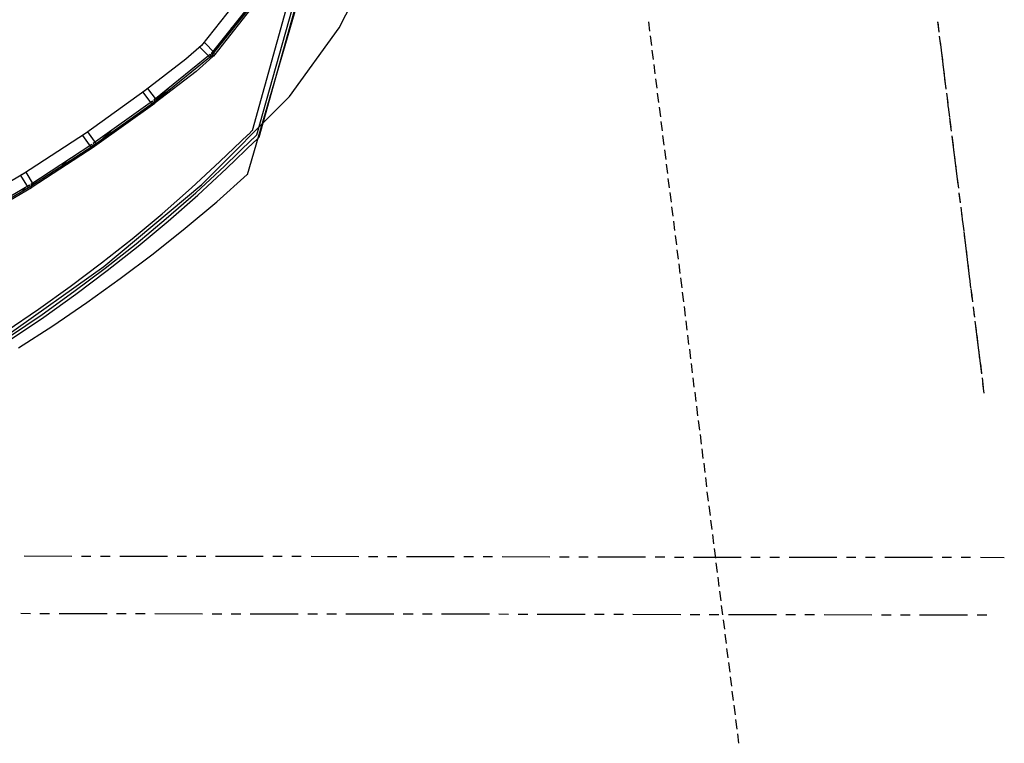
# Model space of a CAD drawing. Header units: feet. Extents: x -79 to 198, y -22 to 181.
# Tile 38 of 96: x 110 to 161, y 0 to 38. Entities that reach past the tile are written whole.
import ezdxf

# ---------------------------------------------------------------- set-up
doc = ezdxf.new("R2010")
doc.units = ezdxf.units.FT
doc.layers.add('A-AREA-UNIDAD', color=30, linetype='CONTINUOUS')
doc.layers.add('A-LINEA', color=7, linetype='CONTINUOUS')

msp = doc.modelspace()

# ---------------------------------------------------------------- linework, layer by layer
at = {"layer": 'A-AREA-UNIDAD'}
msp.add_lwpolyline([(108.8, 21.0844), (114.048, 24.8), (119.168, 29.0844), (123.76, 33.6889), (126.352, 37.28), (128.448, 41.3689), (129.952, 46.1689), (130.592, 50.56), (130.64, 53.8844), (130.432, 56.2489), (129.248, 62.08), (128.88, 65.8489), (128.992, 69.2444), (129.632, 72.8889), (128.8, 72.8889), (120.832, 74.8089), (119.92, 74.8089), (104.192, 78.5244)], dxfattribs=at)
at = {"layer": 'A-LINEA'}
for p, q in [((122.0548, 31.6835), (129.9008, 59.776)), ((122.1691, 31.562), (130.0559, 59.8186)), ((122.1691, 31.562), (130.0559, 59.8186)), ((121.5643, 29.6064), (130.1983, 59.2834)), ((121.8188, 31.9189), (129.5777, 59.6941)), ((121.4667, 39.2844), (119.16, 36.3644)), ((122.1733, 38.8444), (119.7733, 35.8044)), ((120.7067, 37.2578), (121.1333, 37.6711)), ((142.52, 37.5911), (142.5867, 37.0978)), ((157.64, 37.5911), (157.7067, 37.0844)), ((157.6533, 37.5511), (157.7067, 37.0444)), ((142.6133, 36.8578), (142.68, 36.3511)), ((157.7333, 36.8444), (157.8, 36.3511)), ((119.16, 36.3644), (118.3333, 35.6444)), ((142.7067, 36.1111), (142.7733, 35.6178)), ((157.7733, 36.5511), (158.08, 34.0711)), ((157.8267, 36.0978), (157.8933, 35.6044)), ((118.3333, 35.6444), (116.2133, 34.0044)), ((119.7467, 35.7778), (118.8667, 35.0044)), ((119.76, 35.7911), (119.76, 35.7911)), ((142.8, 35.3644), (142.8667, 34.8711)), ((157.92, 35.3511), (157.9867, 34.8578)), ((118.8667, 35.0044), (116.7333, 33.3511)), ((142.8933, 34.6178), (142.96, 34.1244)), ((158.0133, 34.6044), (158.08, 34.1111)), ((116.2133, 34.0044), (113.08, 31.7511)), ((116.7733, 33.4978), (117.48, 34.1644)), ((142.9867, 33.8711), (143.0533, 33.3778)), ((158.1067, 33.8578), (158.1733, 33.3644)), ((158.1467, 33.5778), (158.2, 33.0844)), ((116.7067, 33.3244), (113.56, 31.0844)), ((143.08, 33.1378), (143.1467, 32.6311)), ((158.2, 33.1244), (158.2667, 32.6178)), ((158.2667, 32.5778), (158.3333, 32.0844)), ((121.6049, 31.7084), (121.8175, 31.9221)), ((143.1733, 32.3911), (143.24, 31.8978)), ((158.2933, 32.3778), (158.36, 31.8844)), ((113.08, 31.7511), (109.84, 29.6444)), ((114, 31.4978), (114.4267, 31.8978)), ((121.8398, 31.4719), (122.0521, 31.6853)), ((121.9526, 31.349), (122.1662, 31.5638)), ((121.9526, 31.349), (122.1662, 31.5638)), ((143.2667, 31.6444), (143.3333, 31.1511)), ((158.3867, 31.6311), (158.4533, 31.1378)), ((158.3867, 31.5911), (158.7067, 29.1111)), ((113.5333, 31.0578), (110.2933, 28.9511)), ((143.36, 30.8978), (143.4267, 30.4044)), ((158.48, 30.8844), (158.5467, 30.3911)), ((111.7733, 30.0044), (112.0933, 30.3111)), ((143.4533, 30.1511), (143.52, 29.6578)), ((158.5733, 30.1378), (158.64, 29.6444)), ((109.84, 29.6444), (106.5067, 27.6844)), ((143.5467, 29.4044), (143.6133, 28.9111)), ((158.6667, 29.4044), (158.7333, 28.8978)), ((110.2667, 28.9244), (106.9333, 26.9644)), ((109.72, 28.6978), (109.9733, 28.9511)), ((143.64, 28.6711), (143.7067, 28.1644)), ((158.76, 28.6578), (158.8267, 28.1644)), ((158.76, 28.6178), (158.8267, 28.1244)), ((143.7333, 27.9244), (143.8, 27.4311)), ((158.8533, 27.9111), (158.92, 27.4178)), ((158.8933, 27.6178), (158.9467, 27.1244)), ((143.8267, 27.1778), (143.8933, 26.6844)), ((158.9467, 27.1644), (159.0133, 26.6711)), ((143.92, 26.4311), (143.9867, 25.9378)), ((159.0133, 26.6311), (159.32, 24.1511)), ((159.04, 26.4178), (159.1067, 25.9244)), ((144.0133, 25.6844), (144.08, 25.1911)), ((159.1333, 25.6711), (159.1867, 25.1778)), ((144.1067, 24.9511), (144.1733, 24.4444)), ((159.2267, 24.9378), (159.28, 24.4311)), ((144.2, 24.2044), (144.2667, 23.6978)), ((159.32, 24.1911), (159.3733, 23.6978)), ((144.2933, 23.4578), (144.36, 22.9644)), ((159.3867, 23.6578), (159.44, 23.1511)), ((159.4133, 23.4444), (159.4667, 22.9511)), ((144.3867, 22.7111), (144.4533, 22.2178)), ((159.5067, 22.6978), (159.56, 22.2044)), ((159.5067, 22.6578), (159.5733, 22.1644)), ((144.48, 21.9644), (144.5333, 21.4711)), ((159.6, 21.9511), (159.6533, 21.4578)), ((159.6267, 21.6711), (159.9467, 19.1911)), ((144.5733, 21.2178), (144.6267, 20.7244)), ((159.6933, 21.2178), (159.7467, 20.7111)), ((144.6667, 20.4844), (144.72, 19.9778)), ((159.7867, 20.4711), (159.84, 19.9644)), ((144.76, 19.7378), (144.8133, 19.2444)), ((159.88, 19.7244), (159.9333, 19.2311)), ((144.8533, 18.9911), (144.9067, 18.4978)), ((159.9733, 18.9778), (160.0267, 18.4844)), ((160, 18.6844), (160.0667, 18.1911)), ((144.9467, 18.2444), (145, 17.7511)), ((145.04, 17.4978), (145.0933, 17.0044)), ((145.1333, 16.7644), (145.1867, 16.2578)), ((145.2267, 16.0178), (145.28, 15.5111)), ((145.32, 15.2711), (145.3733, 14.7778)), ((145.4133, 14.5244), (145.4667, 14.0311)), ((145.5067, 13.7778), (145.56, 13.2844)), ((145.5867, 13.0311), (145.6533, 12.5378)), ((145.68, 12.2978), (145.7467, 11.7911)), ((145.7733, 11.5511), (145.84, 11.0578)), ((145.8667, 10.8044), (145.9333, 10.3111)), ((145.96, 10.0578), (146.0267, 9.5644)), ((109.88, 9.6844), (112.3733, 9.6711)), ((112.88, 9.6711), (113.3733, 9.6711)), ((113.88, 9.6711), (114.3733, 9.6711)), ((114.88, 9.6711), (117.3733, 9.6711)), ((117.88, 9.6711), (118.3733, 9.6711)), ((118.88, 9.6578), (119.3733, 9.6578)), ((119.88, 9.6578), (122.3733, 9.6578)), ((122.88, 9.6578), (123.3733, 9.6578)), ((123.88, 9.6578), (124.3733, 9.6578)), ((124.88, 9.6578), (127.3733, 9.6444)), ((127.88, 9.6444), (128.3733, 9.6444)), ((128.88, 9.6444), (129.3733, 9.6444)), ((129.88, 9.6444), (132.3733, 9.6444)), ((132.88, 9.6444), (133.3733, 9.6444)), ((133.88, 9.6444), (134.3733, 9.6444)), ((134.88, 9.6444), (137.3733, 9.6311)), ((137.88, 9.6311), (138.3733, 9.6311)), ((138.88, 9.6311), (139.3733, 9.6311)), ((139.88, 9.6311), (142.3733, 9.6311)), ((142.88, 9.6311), (143.3733, 9.6311)), ((143.88, 9.6178), (144.3733, 9.6178)), ((144.88, 9.6178), (147.3733, 9.6178)), ((146.0533, 9.3111), (146.12, 8.8178)), ((147.88, 9.6178), (148.3733, 9.6178)), ((148.88, 9.6178), (149.3733, 9.6178)), ((149.88, 9.6178), (152.3733, 9.6044)), ((152.88, 9.6044), (153.3733, 9.6044)), ((153.88, 9.6044), (154.3733, 9.6044)), ((154.88, 9.6044), (157.3733, 9.6044)), ((157.88, 9.6044), (158.3733, 9.6044)), ((158.88, 9.6044), (159.3733, 9.6044)), ((159.88, 9.6044), (161.1333, 9.5911)), ((146.1467, 8.5644), (146.2133, 8.0711)), ((146.24, 7.8311), (146.3067, 7.3244)), ((146.3333, 7.0844), (146.4, 6.5911)), ((109.7067, 6.6844), (110.2133, 6.6711)), ((110.7067, 6.6711), (111.2133, 6.6711)), ((111.7067, 6.6711), (114.2133, 6.6711)), ((114.7067, 6.6711), (115.2133, 6.6711)), ((115.7067, 6.6711), (116.2133, 6.6711)), ((116.7067, 6.6711), (119.2133, 6.6578)), ((119.7067, 6.6578), (120.2133, 6.6578)), ((120.7067, 6.6578), (121.2133, 6.6578)), ((121.7067, 6.6578), (124.2133, 6.6578)), ((124.7067, 6.6578), (125.2133, 6.6578)), ((125.7067, 6.6578), (126.2133, 6.6578)), ((126.7067, 6.6578), (129.2133, 6.6444)), ((129.7067, 6.6444), (130.2133, 6.6444)), ((130.7067, 6.6444), (131.2133, 6.6444)), ((131.7067, 6.6444), (134.2133, 6.6444)), ((134.7067, 6.6444), (135.2133, 6.6311)), ((135.7067, 6.6311), (136.2133, 6.6311)), ((136.7067, 6.6311), (139.2133, 6.6311)), ((139.7067, 6.6311), (140.2133, 6.6311)), ((140.7067, 6.6311), (141.2133, 6.6311)), ((141.7067, 6.6311), (144.2133, 6.6178)), ((144.7067, 6.6178), (145.2133, 6.6178)), ((145.7067, 6.6178), (146.2133, 6.6178)), ((146.4267, 6.3378), (146.4933, 5.8444)), ((146.7067, 6.6178), (149.2133, 6.6178)), ((149.7067, 6.6178), (150.2133, 6.6178)), ((150.7067, 6.6178), (151.2133, 6.6178)), ((151.7067, 6.6178), (154.2133, 6.6044)), ((154.7067, 6.6044), (155.2133, 6.6044)), ((155.7067, 6.6044), (156.2133, 6.6044)), ((156.7067, 6.6044), (159.2133, 6.6044)), ((159.7067, 6.6044), (160.2133, 6.5911)), ((146.52, 5.5911), (146.5867, 5.0978)), ((146.6133, 4.8444), (146.68, 4.3511)), ((146.7067, 4.1111), (146.7733, 3.6044)), ((146.8, 3.3644), (146.8667, 2.8711)), ((146.8933, 2.6178), (146.96, 2.1244)), ((146.9867, 1.8711), (147.0533, 1.3778)), ((147.08, 1.1244), (147.1467, 0.6311)), ((147.1733, 0.3778), (147.24, -0.1156))]:
    msp.add_line(p, q, dxfattribs=at)
for points in [[(122.0267, 38.9244), (119.6667, 35.9378), (119.7333, 35.8844), (122.0933, 38.8711), (122.0267, 38.9244)], [(119.5867, 35.7378), (119.6933, 35.8311), (119.7467, 35.7778), (119.7733, 35.8044), (119.72, 35.8578), (119.8267, 35.9644), (119.3067, 36.5111), (119.0667, 36.2711), (119.5867, 35.7378)], [(119.6133, 35.8844), (116.6533, 33.4978), (116.7067, 33.4311), (119.6667, 35.8178), (119.6133, 35.8844)], [(116.5333, 33.3111), (116.6533, 33.3911), (116.7067, 33.3244), (116.7333, 33.3511), (116.68, 33.4178), (116.8, 33.5111), (116.3467, 34.1111), (116.08, 33.9111), (116.5333, 33.3111)], [(116.5867, 33.4444), (113.48, 31.2311), (113.5333, 31.1644), (116.64, 33.3778), (116.5867, 33.4444)], [(108.9333, 21.4311), (110.6267, 22.5778), (112.28, 23.7644), (113.92, 24.9911), (115.52, 26.2578), (117.0933, 27.5644), (118.6267, 28.9111), (120.12, 30.2844), (121.5867, 31.7111)], [(109.12, 21.1511), (110.8133, 22.2978), (112.48, 23.4978), (114.12, 24.7244), (115.7333, 25.9911), (117.3067, 27.3111), (118.8533, 28.6578), (120.36, 30.0444), (121.8267, 31.4711)], [(113.36, 31.0444), (113.48, 31.1244), (113.5333, 31.0578), (113.56, 31.0711), (113.52, 31.1511), (113.64, 31.2311), (113.2133, 31.8444), (112.9333, 31.6578), (113.36, 31.0444)], [(109.2133, 21.0178), (110.9067, 22.1644), (112.5867, 23.3644), (114.2267, 24.5911), (115.84, 25.8711), (117.4133, 27.1778), (118.96, 28.5378), (120.4667, 29.9244), (121.9467, 31.3511)], [(109.2133, 21.0178), (110.9067, 22.1644), (112.5867, 23.3644), (114.2267, 24.5911), (115.84, 25.8711), (117.4133, 27.1778), (118.96, 28.5378), (120.4667, 29.9244), (121.9467, 31.3511)], [(113.4133, 31.1778), (110.2267, 29.0978), (110.2667, 29.0311), (113.4667, 31.1111), (113.4133, 31.1778)], [(109.5867, 20.5511), (111.3867, 21.7111), (113.16, 22.9244), (114.9067, 24.1778), (116.6267, 25.4711), (118.2933, 26.8044), (119.9467, 28.1911), (121.5467, 29.6178)], [(110.0933, 28.9244), (110.2133, 28.9911), (110.2667, 28.9244), (110.2933, 28.9511), (110.2533, 29.0178), (110.3733, 29.0978), (109.9867, 29.7378), (109.6933, 29.5644), (110.0933, 28.9244)], [(110.16, 29.0578), (106.8667, 27.1244), (106.9067, 27.0578), (110.2, 28.9911), (110.16, 29.0578)]]:
    msp.add_lwpolyline(points, dxfattribs=at)

doc.saveas('drawing.dxf')
